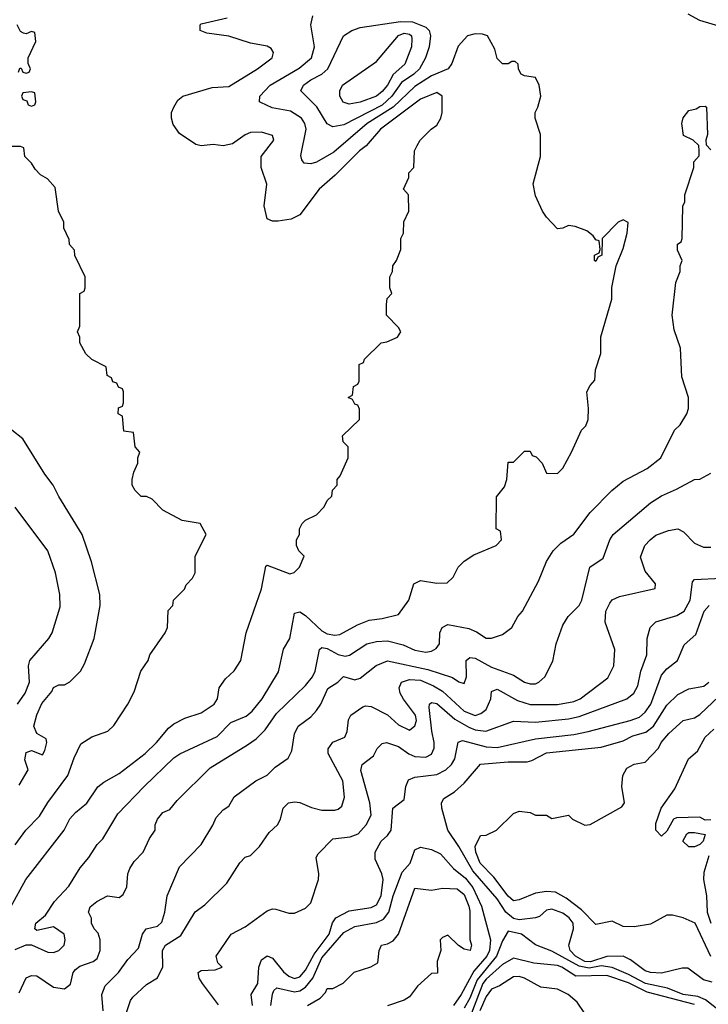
# Model space of a CAD drawing. Header units: inches. Extents: x 2348341 to 2479810, y 460419 to 613669.
# Tile 153 of 256: x 2351867 to 2354381, y 530734 to 534329. Entities that reach past the tile are written whole.
import ezdxf

# ---------------------------------------------------------------- set-up
doc = ezdxf.new("R2010")
doc.units = ezdxf.units.IN
doc.header["$MEASUREMENT"] = 0
doc.layers.add('C3553', color=7, linetype='Continuous')

msp = doc.modelspace()

# ---------------------------------------------------------------- linework, layer by layer
at = {"layer": 'C3553', "color": 2}
for points, elevation in [([(2351834, 531090), (2351889.3, 531190), (2352029.3, 531370), (2352050, 531411), (2352070, 531434.8), (2352111.5, 531468.5), (2352151.9, 531528.1), (2352174.2, 531545.8), (2352230, 531577.3), (2352325.2, 531650), (2352366, 531690), (2352410, 531742.8), (2352430, 531758.8), (2352470, 531778.8), (2352530, 531798.8), (2352577.2, 531830), (2352589, 531850), (2352595.3, 531890), (2352618, 531922), (2352650, 531952), (2352674, 531990), (2352693.2, 532090), (2352749.1, 532250.9), (2352765.6, 532334.4), (2352770, 532338), (2352853.6, 532306.4), (2352868.9, 532311.1), (2352888, 532330), (2352906, 532370), (2352886, 532390), (2352878, 532410), (2352878, 532430), (2352888, 532450), (2352888, 532470), (2352898, 532490), (2352910, 532502), (2352950, 532522), (2352978, 532550), (2352990, 532574), (2353006, 532590), (2353008.4, 532611.6), (2353026, 532630), (2353026, 532650), (2353036.4, 532663.6), (2353066, 532730), (2353066, 532770), (2353048.4, 532788.4), (2353046, 532810), (2353108, 532870), (2353107.3, 532907.3), (2353102, 532922), (2353090, 532926), (2353082, 532942), (2353066, 532950), (2353082, 532958), (2353086, 532990), (2353102, 532998), (2353106, 533010), (2353106, 533070), (2353122, 533078), (2353126, 533090), (2353186, 533150), (2353207.3, 533152.7), (2353246, 533170), (2353258, 533190), (2353250, 533206), (2353206, 533250), (2353206, 533290), (2353208.4, 533311.6), (2353226, 533330), (2353218, 533350), (2353218, 533390), (2353228, 533410), (2353228.7, 533430), (2353242, 533450), (2353258, 533490), (2353258, 533530), (2353268, 533550), (2353268.9, 533591.1), (2353288, 533630), (2353286, 533690), (2353268, 533710), (2353287.3, 533752.7), (2353288, 533770), (2353306, 533790), (2353308, 533850), (2353318, 533870), (2353328.7, 533890), (2353368.7, 533930), (2353390, 533944.7), (2353404, 533970), (2353409.1, 533990.9), (2353408.7, 534050), (2353390, 534064), (2353330, 534039.5), (2353183.8, 533930), (2353131.8, 533868.2), (2353107.7, 533850), (2353018.9, 533761.1), (2352960.7, 533710), (2352890, 533617.2), (2352858.5, 533601.5), (2352810, 533593.2), (2352790, 533594), (2352770, 533602), (2352759.3, 533650), (2352769.1, 533729.1), (2352748, 533790), (2352748, 533830), (2352795.3, 533890), (2352790, 533906), (2352750, 533919), (2352710, 533917.2), (2352690, 533909), (2352643.5, 533876.5), (2352610, 533869), (2352573.2, 533873.2), (2352530, 533869.2), (2352510, 533873.2), (2352450, 533914), (2352426.8, 533946.8), (2352421.2, 533970), (2352421.2, 533990), (2352429.2, 534010), (2352444.8, 534035.2), (2352462, 534050), (2352570, 534082), (2352630, 534085.5), (2352735.3, 534150), (2352788.7, 534190), (2352794, 534210), (2352784.7, 534224.7), (2352770, 534233.2), (2352710, 534243.7), (2352630, 534269.6), (2352550, 534280.7), (2352525.2, 534290), (2352525.2, 534310), (2352530, 534314), (2352623.9, 534336.1)], 106), ([(2351850, 530934.8), (2351890, 530951), (2351910, 530951), (2351970, 530924), (2351990, 530922.8), (2352010, 530931), (2352029, 530950), (2352033.2, 530970), (2352028.7, 530990), (2351990, 531017.2), (2351930, 531004), (2351922, 531010), (2351925.2, 531030), (2351960.9, 531059.1), (2351994, 531110), (2352046, 531166), (2352087.2, 531232.8), (2352119, 531270), (2352150, 531318), (2352170, 531338), (2352225.2, 531430), (2352321.2, 531530), (2352430, 531634), (2352451.7, 531648.3), (2352588.2, 531711.8), (2352637.2, 531762.8), (2352694.1, 531785.8), (2352716.1, 531803.9), (2352752, 531850), (2352811.7, 531948.3), (2352829.5, 532030.5), (2352853.2, 532070), (2352870, 532162), (2352890, 532167.3), (2352910, 532154.4), (2352970, 532098.4), (2352990, 532087.4), (2353018, 532082), (2353035.9, 532084.1), (2353100.1, 532119.9), (2353143.2, 532136.8), (2353190, 532142.8), (2353250, 532158), (2353288, 532210), (2353306, 532270), (2353330, 532282), (2353390, 532272), (2353427.3, 532272.7), (2353450, 532294), (2353468, 532330), (2353490, 532352), (2353524.7, 532375.3), (2353606, 532410), (2353626, 532430), (2353622, 532462), (2353606, 532470), (2353607.3, 532587.3), (2353636.4, 532623.6), (2353646, 532650), (2353650, 532714), (2353670, 532714), (2353710, 532754), (2353730, 532754), (2353738, 532738), (2353752.7, 532732.7), (2353774, 532710), (2353790, 532674), (2353830, 532672), (2353850, 532692), (2353882, 532750), (2353918, 532830), (2353933.6, 532846.4), (2353942, 532870), (2353944, 532910), (2353938, 532970), (2353950, 532994), (2353967.3, 533012.7), (2353968.9, 533051.1), (2353988.7, 533110), (2353988.9, 533171.1), (2354028.4, 533308.4), (2354029.1, 533350.9), (2354044, 533430), (2354070, 533494), (2354085.2, 533550), (2354088.7, 533588.7), (2354070, 533599), (2354052, 533590), (2353994, 533530), (2353992, 533470), (2353978, 533462), (2353970, 533446), (2353966, 533450), (2353966, 533470), (2353982, 533478), (2353986, 533490), (2353982, 533522), (2353970, 533526), (2353960.4, 533540.4), (2353938, 533558), (2353894.6, 533574.6), (2353870, 533578), (2353850, 533568), (2353830, 533566), (2353790, 533608), (2353775.3, 533630), (2353750, 533686), (2353742, 533730), (2353768, 533830), (2353768.7, 533910), (2353749, 533970), (2353749, 533990), (2353759, 534010), (2353769, 534050), (2353764, 534090), (2353750, 534118), (2353710, 534124), (2353698, 534130), (2353688.4, 534148.4), (2353687.3, 534167.3), (2353676.4, 534176.4), (2353663.6, 534176.4), (2353650, 534168), (2353630, 534168), (2353610, 534188), (2353602, 534222), (2353575.3, 534270), (2353556.5, 534276.5), (2353530, 534277.2), (2353502, 534270), (2353467.9, 534232.1), (2353444.9, 534170), (2353430.7, 534150), (2353370, 534123.9), (2353310, 534085.1), (2353230.1, 534009.9), (2353136, 533950), (2353014.1, 533845.9), (2352950, 533809.4), (2352930, 533802.7), (2352906, 533806), (2352897.2, 533817.2), (2352892.9, 533832.9), (2352913, 533930), (2352907.6, 533950), (2352895.6, 533970), (2352855.5, 533995.5), (2352788.1, 534008.1), (2352746.8, 534026.8), (2352742, 534030), (2352744, 534050), (2352780.9, 534090), (2352887.2, 534152.8), (2352931.8, 534190), (2352943.7, 534230), (2352929.2, 534310), (2352936.5, 534343.5)], 102), ([(2354440.1, 534300.1), (2354350, 534326), (2354308, 534350)], 98), ([(2351862, 534138), (2351867.3, 534152.7), (2351872.7, 534152.7), (2351878, 534138), (2351890, 534134), (2351902, 534138), (2351906, 534150), (2351898, 534170), (2351898, 534190), (2351926, 534250), (2351922, 534282), (2351910, 534286), (2351890, 534278), (2351880.4, 534280.4), (2351870, 534286), (2351858, 534310)], 110), ([(2351864.4, 530775.6), (2351890, 530830.5), (2351910, 530839.3), (2351930, 530838.4), (2351990, 530796.3), (2352030, 530790.8), (2352052.3, 530807.7), (2352062, 530850), (2352070, 530860.7), (2352087, 530873), (2352135.3, 530890), (2352150, 530901), (2352160.9, 530930), (2352160.7, 530970), (2352153.8, 530993.8), (2352139, 531010), (2352129, 531030), (2352128.7, 531048.7), (2352118, 531070), (2352124, 531090), (2352149, 531110), (2352188, 531130), (2352230, 531124.7), (2352245.2, 531134.8), (2352257.5, 531162.5), (2352261.2, 531210), (2352269.2, 531230), (2352284.8, 531255.2), (2352318, 531290), (2352340.2, 531339.8), (2352362, 531370), (2352361.2, 531390), (2352369.6, 531410.4), (2352390, 531434), (2352414.5, 531445.5), (2352441.5, 531478.5), (2352562, 531598), (2352698.3, 531681.7), (2352730, 531704), (2352763.5, 531736.5), (2352804.2, 531795.8), (2352910, 531898), (2352935.6, 531930), (2352945.6, 531950), (2352960.9, 532030), (2352970, 532036.4), (2352990, 532033.1), (2353030, 532011.6), (2353054.7, 532005.3), (2353071, 532009), (2353134, 532050), (2353170, 532058.7), (2353210, 532061.3), (2353267.1, 532047.1), (2353310, 532026.7), (2353350, 532020.5), (2353370, 532023), (2353387.2, 532032.8), (2353399.3, 532050), (2353400.9, 532090), (2353409.3, 532110), (2353430, 532120.7), (2353506.2, 532106.2), (2353534.6, 532094.6), (2353570, 532071), (2353590, 532071.3), (2353630, 532084.7), (2353664, 532110), (2353686, 532150), (2353702.7, 532170), (2353761.2, 532278.8), (2353790, 532351.3), (2353814, 532390), (2353842.5, 532417.5), (2353890, 532451), (2353949.6, 532530.4), (2354028.7, 532610), (2354070, 532644.7), (2354158, 532690), (2354208, 532730), (2354258, 532830), (2354278, 532850), (2354302, 532890), (2354308.7, 532910), (2354308.7, 532950), (2354284.7, 533024.7), (2354279, 533130), (2354256.5, 533196.5), (2354249, 533250), (2354262, 533370), (2354278, 533410), (2354278, 533430), (2354286, 533450), (2354268.4, 533488.4), (2354268, 533510), (2354282, 533518), (2354286, 533530), (2354288.4, 533648.4), (2354295.3, 533664.7), (2354295.3, 533690), (2354328, 533790), (2354328, 533810), (2354347.3, 533832.7), (2354348, 533850), (2354346, 533870), (2354326, 533890), (2354290, 533906), (2354284, 533950), (2354289.3, 533970.7), (2354310, 533998), (2354336.4, 534003.6), (2354350, 534012), (2354370, 534014), (2354374, 534010), (2354378, 533910), (2354372, 533890), (2354372.7, 533872.7), (2354390, 533854)], 98), ([(2351850, 531316), (2351889.6, 531370.4), (2351939.1, 531420.9), (2351970, 531471), (2352042.7, 531570), (2352065.4, 531634.6), (2352090, 531684.7), (2352130, 531711.3), (2352188.9, 531731.1), (2352210, 531752), (2352262, 531830), (2352284.7, 531875.3), (2352309, 531950), (2352335.3, 531990), (2352342, 532010), (2352398, 532090), (2352406, 532110), (2352408.4, 532171.6), (2352426, 532190), (2352428, 532210), (2352468, 532250), (2352474.6, 532265.4), (2352498, 532290), (2352508, 532310), (2352508, 532370), (2352548, 532450), (2352526, 532490), (2352460.4, 532500.4), (2352390, 532538), (2352350, 532578), (2352330, 532588), (2352310, 532588), (2352288, 532610), (2352278, 532630), (2352278, 532650), (2352283.1, 532676.9), (2352298, 532710), (2352298, 532730), (2352306, 532750), (2352288, 532770), (2352282, 532822), (2352247.3, 532827.3), (2352242, 532882), (2352226, 532890), (2352227.3, 532912.7), (2352242, 532918), (2352246, 532930), (2352246, 532970), (2352242, 532982), (2352227.3, 532987.3), (2352222, 533002), (2352207.3, 533007.3), (2352202, 533022), (2352186, 533030), (2352182, 533062), (2352130, 533088), (2352108.9, 533108.9), (2352086, 533150), (2352086, 533170), (2352078, 533190), (2352086, 533210), (2352086, 533330), (2352102, 533338), (2352106, 533350), (2352106, 533390), (2352068.4, 533468.4), (2352067.3, 533487.3), (2352048.4, 533508.4), (2352047.3, 533527.3), (2352028.4, 533568.4), (2352028, 533590), (2352008, 533630), (2351996.4, 533716.4), (2351968.4, 533748.4), (2351943.1, 533763.1), (2351923.1, 533783.1), (2351910, 533806), (2351886, 533830), (2351882, 533862), (2351870, 533866), (2351830, 533866)], 110), ([(2351865.1, 531534.9), (2351898, 531590), (2351886.2, 531626.2), (2351890, 531653.4), (2351910, 531660.7), (2351950, 531644.7), (2351958.9, 531661.1), (2351966, 531690), (2351964, 531704), (2351930, 531722.7), (2351918.7, 531750), (2351930, 531791), (2351947.2, 531832.8), (2351983.7, 531876.3), (2351990, 531891), (2352010, 531901), (2352030, 531901), (2352050, 531911.3), (2352088.7, 531950), (2352103.2, 531976.8), (2352139, 532070), (2352161.2, 532190), (2352159.3, 532230), (2352129.2, 532350), (2352095.3, 532450), (2352010, 532588), (2351989, 532630), (2351959, 532670), (2351878.6, 532798.6), (2351838, 532830)], 114), ([(2352172, 530710), (2352166.3, 530770), (2352178.3, 530801.7), (2352227, 530850), (2352262, 530898), (2352300.7, 530939.3), (2352315.1, 530990), (2352329, 531010), (2352370, 531019.1), (2352385.4, 531034.6), (2352397, 531070), (2352405.2, 531130), (2352450, 531236), (2352530, 531318), (2352572.1, 531387.9), (2352583.7, 531416.3), (2352610, 531444.7), (2352630, 531458), (2352650, 531491.3), (2352729.4, 531550.6), (2352770, 531571.3), (2352800.1, 531599.9), (2352846.6, 531633.4), (2352860.9, 531659.1), (2352870, 531722), (2352883.7, 531750), (2352930, 531784), (2352950, 531806.8), (2352966, 531830), (2352992.3, 531887.7), (2353028.7, 531910), (2353049.4, 531930.6), (2353090, 531918.8), (2353110, 531924.9), (2353168.2, 531971.8), (2353210, 531988.5), (2353357.2, 531957.2), (2353447, 531927), (2353470, 531911), (2353490, 531906), (2353498, 531930), (2353497.2, 531990), (2353510, 532000.7), (2353530, 531998), (2353590, 531964.9), (2353670, 531935.5), (2353710, 531910.6), (2353730, 531904.9), (2353750, 531904.9), (2353762, 531910), (2353784, 531930), (2353812.9, 531987.1), (2353826, 532050), (2353850, 532118), (2353869.6, 532150.4), (2353909.5, 532190.5), (2353919.3, 532210), (2353949, 532330), (2353997.2, 532362.8), (2354021.2, 532430), (2354034, 532450), (2354170, 532564.9), (2354210, 532590.6), (2354265.4, 532614.6), (2354330, 532650.8), (2354350, 532651.3), (2354390, 532674)], 94), ([(2351859.3, 531830), (2351887, 531870), (2351902.9, 531910), (2351898.4, 531970), (2351903.7, 531990), (2351973.2, 532070), (2351985.2, 532090), (2352014.8, 532185.2), (2352013.2, 532230), (2351997.2, 532310), (2351969, 532390), (2351850, 532549)], 118), ([(2352251.6, 530690), (2352272, 530748), (2352280.1, 530759.9), (2352330, 530806.8), (2352370, 530831.3), (2352389.5, 530870.5), (2352388, 530930), (2352399.5, 530950), (2352454.7, 530985.3), (2352507.7, 531072.3), (2352543.2, 531096.8), (2352623.2, 531176.8), (2352670, 531251.3), (2352690, 531271), (2352710, 531278), (2352742, 531310), (2352778, 531362), (2352808.7, 531390), (2352819, 531410), (2352829, 531450), (2352848.7, 531470), (2352870, 531474), (2352890, 531470.6), (2352932.5, 531452.5), (2352970, 531443), (2353017, 531443), (2353030, 531446.8), (2353042.7, 531457.3), (2353052.3, 531490), (2353046.6, 531550), (2352992.7, 531650), (2352992.9, 531667.1), (2353010, 531690.8), (2353054, 531710), (2353062.7, 531730), (2353066.8, 531773.2), (2353075.3, 531790), (2353120.1, 531819.9), (2353130, 531824), (2353150, 531822), (2353210, 531790.7), (2353250, 531754.8), (2353290, 531734.8), (2353310, 531751.3), (2353315.1, 531770), (2353311.5, 531790), (2353267.8, 531847.8), (2353256.2, 531870), (2353252.3, 531890), (2353261.2, 531910), (2353290, 531920.3), (2353330, 531917.3), (2353377.3, 531897.3), (2353410, 531878), (2353490, 531804.6), (2353530, 531788.8), (2353550, 531795.5), (2353569.7, 531810.3), (2353587.6, 531850), (2353590, 531876), (2353610, 531884.9), (2353684, 531844), (2353730, 531828.8), (2353830.9, 531829.1), (2353890, 531840.3), (2353913.2, 531850), (2354013.8, 531926.2), (2354036, 531970), (2354039.3, 532030), (2354004.5, 532130), (2354007.3, 532170), (2354021.2, 532198.8), (2354030, 532210.8), (2354056.6, 532223.4), (2354187.3, 532252.7), (2354188, 532270), (2354150, 532315.3), (2354133.6, 532366.4), (2354149.3, 532410), (2354169.2, 532430), (2354190, 532446.8), (2354235.5, 532464.5), (2354270, 532470.7), (2354290, 532458.8), (2354330, 532418), (2354363.9, 532403.9), (2354390, 532403)], 90), ([(2352592.1, 530732.1), (2352534, 530810), (2352522, 530830), (2352518, 530850), (2352530, 530858), (2352580.4, 530859.6), (2352606, 530870), (2352590, 530886), (2352584, 530910), (2352639, 530990), (2352690, 531017.3), (2352770, 531076), (2352790, 531082.8), (2352802, 531082), (2352850, 531066.8), (2352870, 531066.8), (2352910, 531084.7), (2352930, 531104.7), (2352957.2, 531190), (2352959.3, 531210), (2352949.2, 531270), (2352956.5, 531283.5), (2353010, 531338.8), (2353073.8, 531346.2), (2353102.9, 531357.1), (2353132, 531390), (2353150, 531424.7), (2353145.6, 531470), (2353112.5, 531587.5), (2353117.2, 531610), (2353158.4, 531641.6), (2353172.3, 531667.7), (2353190, 531686), (2353206, 531690), (2353250, 531675.3), (2353288.1, 531648.1), (2353310, 531639.5), (2353350, 531637.1), (2353370, 531647.3), (2353379.6, 531670), (2353380.5, 531690), (2353371.1, 531731.1), (2353362.4, 531817.6), (2353362.7, 531830), (2353370, 531836.3), (2353390, 531832), (2353455.8, 531775.8), (2353506.3, 531746.3), (2353530, 531736.1), (2353568.4, 531731.6), (2353670, 531768), (2353750, 531764.4), (2353870, 531776.5), (2353910, 531785.3), (2354084, 531850), (2354109.3, 531870), (2354123.3, 531896.7), (2354135.1, 531950), (2354156.2, 532010), (2354158, 532070), (2354168.7, 532110), (2354189.5, 532130.5), (2354265.6, 532154.4), (2354292.7, 532170), (2354314.5, 532210), (2354323.7, 532276.3), (2354330, 532284.7), (2354429.3, 532290.7)], 86), ([(2352717, 530730), (2352712.3, 530770), (2352735.8, 530810), (2352739.5, 530870), (2352750, 530896), (2352770, 530910.7), (2352790, 530902.8), (2352830, 530852.7), (2352850, 530837), (2352870, 530828.9), (2352890, 530834), (2352910, 530858.4), (2352942.2, 530917.8), (2352997.2, 530990), (2353008.5, 531031.6), (2353020.9, 531050), (2353070, 531075.6), (2353150, 531087.2), (2353170, 531097.1), (2353186.6, 531130), (2353193.3, 531190), (2353189.4, 531210), (2353164.1, 531264.1), (2353164.5, 531290), (2353186.6, 531330), (2353209.6, 531350.4), (2353222.7, 531370), (2353229.4, 531450.6), (2353270, 531482), (2353277.2, 531530), (2353286.6, 531553.4), (2353310, 531564), (2353390, 531572.9), (2353422.9, 531590), (2353443.6, 531610), (2353455.6, 531630), (2353468.1, 531691.9), (2353483, 531697), (2353570, 531674.6), (2353610, 531671.8), (2353750, 531703.2), (2353890, 531719.6), (2353942, 531730), (2354095.3, 531770), (2354130, 531783), (2354150, 531800.5), (2354171.2, 531830), (2354210, 531935.5), (2354230, 531959.1), (2354269, 531990), (2354293.4, 532046.6), (2354335.9, 532084.1), (2354366.3, 532170), (2354384.5, 532190)], 82), ([(2354394.7, 530814.7), (2354364, 530824), (2354306, 530866), (2354286, 530866), (2354210, 530848.2), (2354170, 530849.7), (2354150, 530856.9), (2354097, 530897), (2354069.7, 530909.7), (2354010, 530908.8), (2353950.6, 530889.4), (2353930, 530889.9), (2353895.8, 530910), (2353876.3, 530930), (2353871.6, 530950), (2353889.4, 531010), (2353887, 531030), (2353873.6, 531050), (2353850, 531067.3), (2353810, 531082), (2353790, 531078), (2353764.9, 531055.1), (2353750.5, 531049.5), (2353690, 531042.7), (2353670, 531047.6), (2353641.5, 531070), (2353610, 531119.7), (2353521, 531221), (2353470.7, 531310.7), (2353429.6, 531370), (2353407.6, 531450), (2353407, 531470), (2353414.8, 531485.2), (2353454, 531510), (2353490, 531541), (2353549.7, 531610.4), (2353650, 531619.3), (2353720.1, 531619.9), (2353736.2, 531623.8), (2353790, 531652.2), (2353990, 531672.7), (2354070, 531696.5), (2354105.9, 531714.1), (2354152.4, 531727.6), (2354181.1, 531750), (2354230, 531826), (2354270, 531864.9), (2354310, 531886), (2354364.8, 531895.2), (2354382.7, 531910)], 78), ([(2354390, 530909.2), (2354333.2, 531030), (2354289.3, 531049.3), (2354250, 531059), (2354230, 531059), (2354170, 531027), (2354110, 531016.9), (2354070, 531018), (2354030, 531038), (2353970, 531026), (2353918.6, 531078.6), (2353861.8, 531121.8), (2353823.3, 531143.3), (2353790, 531146.6), (2353750, 531140.5), (2353690, 531115.1), (2353670, 531112.3), (2353650, 531129.5), (2353598, 531198), (2353548.6, 531250), (2353532, 531290), (2353529.6, 531310), (2353549.1, 531350.9), (2353570, 531352), (2353608, 531370), (2353669.4, 531430.6), (2353690, 531438.8), (2353730, 531434.8), (2353750, 531424.7), (2353790, 531424.7), (2353810, 531412), (2353870, 531424.7), (2353884.7, 531410), (2353930, 531388.2), (2353950, 531390.6), (2354064.8, 531455.2), (2354075.1, 531470), (2354065.2, 531530), (2354068.7, 531570), (2354084.1, 531595.9), (2354110, 531610.8), (2354150, 531618), (2354199, 531670), (2354209.3, 531690), (2354236.6, 531723.4), (2354289.2, 531770), (2354330, 531780.4), (2354350, 531792.4), (2354421.1, 531858.9)], 74), ([(2354390, 531408), (2354370, 531406), (2354350, 531418), (2354264.7, 531415.3), (2354254, 531410), (2354230, 531366), (2354210, 531348), (2354189, 531370), (2354190, 531394), (2354209, 531450), (2354259.3, 531520.7), (2354309.2, 531630), (2354341.2, 531658.8), (2354369.2, 531710), (2354401.2, 531738.8)], 70), ([(2352783.5, 530730), (2352790, 530771.3), (2352795.1, 530784.9), (2352805.4, 530794.6), (2352870, 530780.2), (2352890, 530783.9), (2352910, 530796.5), (2352937.2, 530830), (2352970, 530903.7), (2353050, 530995.8), (2353090, 531018), (2353170, 531033.1), (2353194.8, 531045.2), (2353214.7, 531070), (2353229.8, 531130), (2353263.5, 531216.5), (2353292.7, 531250), (2353310, 531298), (2353330, 531307.3), (2353370, 531299.3), (2353403.4, 531283.4), (2353450.5, 531230), (2353494.5, 531194.5), (2353521.1, 531161.1), (2353553, 531093), (2353585.8, 530970), (2353582, 530930), (2353571.9, 530910), (2353524.8, 530855.2), (2353479.1, 530770), (2353450.3, 530730)], 78), ([(2354383.4, 531276.6), (2354365.1, 531214.9), (2354363.8, 531190), (2354374, 531130), (2354376.9, 531070), (2354390.2, 531029.8)], 74), ([(2352918, 530730), (2352964, 530756), (2352983.1, 530776.9), (2352990, 530791.3), (2353010, 530792), (2353048.4, 530811.6), (2353088.4, 530851.6), (2353149.1, 530870.9), (2353174.6, 530885.4), (2353179, 530930), (2353188, 530950), (2353210, 530954.8), (2353230, 530966), (2353249.3, 530990), (2353310, 531158.8), (2353370, 531151.3), (2353410, 531158), (2353464.5, 531155.5), (2353490, 531135.5), (2353507.1, 531092.9), (2353510, 531074), (2353510.8, 530970.8), (2353516, 530950), (2353511.3, 530930), (2353490, 530935.3), (2353469.1, 530949.1), (2353430, 530986), (2353410, 530978), (2353402, 530970), (2353404.7, 530930), (2353391.3, 530890), (2353392.7, 530847.3), (2353370, 530846), (2353319.8, 530800.2), (2353290, 530762), (2353270, 530748.7), (2353210, 530728.7)], 74), ([(2354410, 530719.8), (2354371, 530751), (2354343.1, 530763.1), (2354289.4, 530769.4), (2354232.6, 530792.6), (2354151.8, 530810), (2354090, 530843.4), (2354030, 530868.2), (2353990, 530874), (2353946.4, 530866.4), (2353910, 530873.3), (2353810, 530928.4), (2353750, 530951.6), (2353699.3, 530990), (2353650, 531000.9), (2353630, 530966), (2353607.5, 530910), (2353536.5, 530823.5), (2353510, 530756.9), (2353490, 530720.5)], 82), ([(2354330, 530733.4), (2354158.1, 530778.1), (2354090, 530812.2), (2354010, 530839.8), (2353897, 530837), (2353846, 530870), (2353830, 530875.3), (2353744.4, 530884.4), (2353670, 530903), (2353630, 530879.7), (2353570, 530826.4), (2353557.7, 530810), (2353500.2, 530659.8)], 86), ([(2353930, 530701.1), (2353901.8, 530741.8), (2353869.4, 530770), (2353830, 530789.6), (2353770, 530796.9), (2353710, 530829.6), (2353690, 530835.6), (2353670, 530834), (2353618.7, 530801.3), (2353590, 530789.6), (2353570, 530762.4), (2353547.4, 530710)], 90)]:
    msp.add_lwpolyline(points, dxfattribs=dict(at, elevation=elevation))
for points, elevation in [([(2353010, 533938), (2352990, 533949.2), (2352951.3, 534011.3), (2352893.2, 534070), (2352902.7, 534090), (2352929.3, 534110), (2352969.7, 534130.3), (2352992, 534150), (2353049.6, 534270.4), (2353079, 534290), (2353110, 534301.3), (2353257.2, 534322.8), (2353301.1, 534321.1), (2353350, 534302.4), (2353361.3, 534290), (2353366.7, 534270), (2353362.4, 534230), (2353348.4, 534190), (2353327, 534150), (2353306.4, 534130), (2353260.3, 534099.7), (2353225.5, 534050), (2353190, 534017.8), (2353050, 533946)], 98), ([(2353070, 534020.7), (2353048, 534028), (2353036, 534050), (2353036, 534070), (2353046, 534090), (2353170, 534176.3), (2353250, 534272.2), (2353270, 534280.3), (2353290, 534276.4), (2353297.1, 534270), (2353298.9, 534258.9), (2353296.9, 534230), (2353272.7, 534167.3), (2353230.9, 534129.1), (2353210.1, 534089.9), (2353190, 534066.6), (2353170, 534049.7), (2353110, 534028)], 94), ([(2351910, 534066), (2351878, 534062), (2351874, 534050), (2351878, 534038), (2351892.7, 534032.7), (2351898, 534018), (2351910, 534014), (2351922, 534018), (2351926, 534030), (2351922, 534062)], 110), ([(2354330, 531309), (2354309.3, 531309.3), (2354288, 531330), (2354303.1, 531356.9), (2354310, 531362), (2354330, 531362), (2354370, 531354), (2354362, 531330), (2354350, 531318)], 70)]:
    msp.add_lwpolyline(points, close=True, dxfattribs=dict(at, elevation=elevation))

doc.saveas('drawing.dxf')
